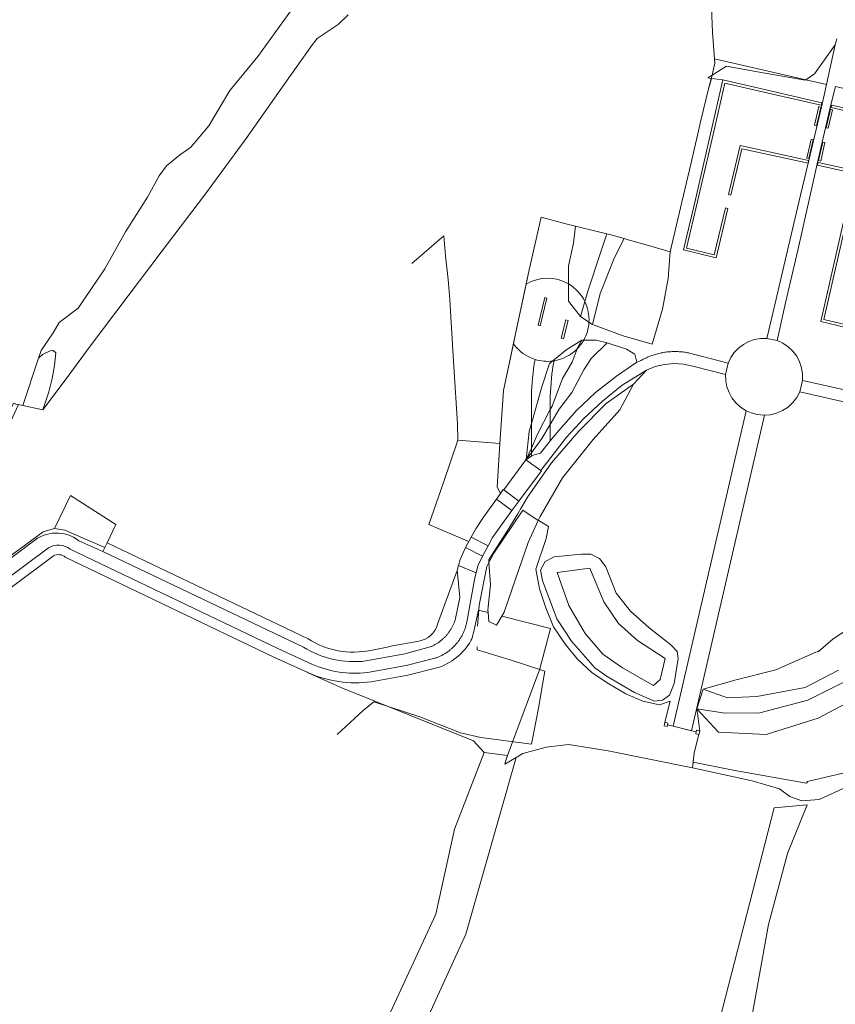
# Model space of a CAD drawing. Extents: x 184422 to 186971, y 345860 to 349088.
# Tile 41 of 59: x 185142 to 185314, y 348102 to 348310. Entities that reach past the tile are written whole.
import ezdxf

# ---------------------------------------------------------------- set-up
doc = ezdxf.new("R2010")
doc.units = 0
for name, color, linetype, lineweight in [('B-WE-GR-BEPLANTING_CULTUUR_HEESTERS-GV', 90, 'Continuous', 18), ('B-WE-GR-BOUWLAND-GV', 80, 'Continuous', 13), ('B-WE-GR-GRAS-GV', 60, 'Continuous', 13), ('B-WE-GR-HOUTWAL-GV', 40, 'Continuous', 13), ('B-WE-GR-STRUIK-GV', 90, 'Continuous', 13), ('B-WE-GW-TALUD_KRUIN-G', 90, 'Continuous', 18), ('B-WE-IE-MEUBILAIR_WEGMEUBILAIR-G', 7, 'Continuous', 18), ('B-WE-IE-TERREINAFSCHEIDING_KUNSTMATIG_HEKWERK-G', 20, 'IE-TERREINAFSCHEIDING-KUNSTMATIG', 18), ('B-WE-IE-TERREINAFSCHEIDING_KUNSTMATIG_HEKWERK_RASTER-G', 30, 'IE-TERREINAFSCHEIDING-KUNSTMATIG', 18), ('B-WE-IE-TERREINAFSCHEIDING_KUNSTMATIG_MUUR-GV', 90, 'Continuous', 18), ('B-WE-OG-TERREIN_CULTUURSCHEIDING-GV', 7, 'Continuous', 18), ('B-WE-OG-WATER-GV', 130, 'Continuous', 18), ('B-WE-OG-WATER_SLOOT-GV', 120, 'Continuous', 18), ('B-WE-OG-WEG-GV', 7, 'Continuous', 18), ('B-WE-VH-ONVERHARD-GV', 252, 'Continuous', 18), ('B-WE-VH-VERHARDING_ASFALT-GV', 252, 'Continuous', 18), ('B-WE-VH-VERHARDING_BETON-GV', 252, 'Continuous', 18), ('B-WE-VH-VERHARDING_HALFVERHARDING_GRIND-GV', 252, 'Continuous', 18), ('B-WE-VH-VERHARDING_OPEN-GV', 252, 'Continuous', 18), ('B-WE-VH-VERHARDING_TEGEL-GV', 252, 'Continuous', 18)]:
    doc.layers.add(name, color=color, linetype=linetype, lineweight=lineweight)
doc.linetypes.add('IE-TERREINAFSCHEIDING-KUNSTMATIG', pattern='A,4,[82,NLCS.SHX,S=0.75,R=90,X=0,Y=0],4,-2', length=10)

msp = doc.modelspace()

# ---------------------------------------------------------------- linework, layer by layer
at = {"layer": 'B-WE-GR-BEPLANTING_CULTUUR_HEESTERS-GV', "flags": 128}
for points in [[(185311.479, 348292.751), (185301.144, 348295.141), (185290.541, 348297.601), (185287.915, 348286.19), (185284.725, 348272.285), (185282.213, 348261.661), (185289.086, 348259.961), (185291.584, 348270.437), (185291.103, 348270.557), (185288.708, 348260.603), (185282.875, 348262.059), (185285.17, 348271.881), (185288.452, 348286.088), (185290.963, 348296.933), (185300.999, 348294.613), (185311.36, 348292.241)], [(185313.516, 348292.289), (185313.421, 348291.746), (185323.252, 348289.525), (185334.139, 348287.035), (185344.989, 348284.492), (185345.121, 348285.049), (185334.196, 348287.581), (185323.362, 348290.07)], [(185301.932, 348282.013), (185294.198, 348283.707), (185291.751, 348273.346), (185292.251, 348273.2), (185294.559, 348283.065), (185302.067, 348281.433), (185308.55, 348280.027), (185308.643, 348280.545)], [(185323.224, 348244.255), (185311.901, 348246.944), (185315.14, 348261.147), (185319.062, 348278.283), (185310.67, 348280.109), (185310.53, 348279.582), (185318.397, 348277.836), (185314.814, 348262.013), (185311.281, 348246.53), (185323.616, 348243.589), (185324.207, 348246.222), (185323.707, 348246.32)]]:
    msp.add_lwpolyline(points, close=True, dxfattribs=at)
at = {"layer": 'B-WE-GR-BOUWLAND-GV', "flags": 128}
for points in [[(185316.747, 348148.12), (185310.88, 348145.45), (185307.223, 348145.162), (185304.725, 348146.099), (185302.496, 348147.688), (185296.74, 348149.378), (185284.083, 348152.169), (185266.256, 348155.762), (185257.922, 348157.102), (185253.159, 348156.507), (185248.248, 348155.167), (185246.838, 348154.345), (185236.186, 348117.015), (185220.518, 348082.753)], [(185287.837, 348091.022), (185301.38, 348143.707), (185308.375, 348144.303), (185304.208, 348134.034), (185300.189, 348119.002), (185296.617, 348099.059)]]:
    msp.add_lwpolyline(points, dxfattribs=at)
at = {"layer": 'B-WE-GR-GRAS-GV', "flags": 128}
for points in [[(185230.198, 348182.523), (185234.322, 348193.903), (185234.606, 348194.944), (185234.946, 348196.19), (185236.114, 348198.766), (185237.276, 348200.955), (185238.295, 348202.713), (185239.882, 348205.168), (185242.655, 348208.977), (185243.523, 348210.177), (185243.467, 348210.279), (185242.801, 348211.494), (185243.382, 348220.744), (185244.11, 348231.944), (185246.253, 348241.83), (185246.711, 348243.944), (185248.959, 348254.448), (185249.599, 348257.441), (185252.111, 348268.582), (185257.306, 348267.201), (185259.384, 348266.675), (185260.751, 348266.329), (185266.018, 348265.026), (185267.153, 348264.745), (185269.643, 348264.043), (185270.506, 348263.799), (185275.314, 348262.465), (185279.357, 348261.288), (185281.565, 348270.565), (185283.79, 348279.822), (185285.92, 348289.311), (185287.44, 348295.403), (185288.118, 348297.928), (185287.357, 348298.031), (185288.272, 348298.598), (185288.822, 348301.137), (185288.755, 348302.083), (185288.362, 348307.652), (185288.089, 348314.688)], [(185288.089, 348314.688), (185288.362, 348307.652), (185288.755, 348302.083), (185308.114, 348297.651), (185309.908, 348298.86), (185314.297, 348305.001), (185314.655, 348306.262)], [(185211.315, 348311.331), (185209.172, 348309.332), (185206.238, 348307.379), (185204.746, 348306.383), (185203.756, 348305.08), (185197.506, 348296.38), (185189.716, 348285.245), (185180.884, 348273.235), (185171.733, 348261.174), (185162.365, 348248.811), (185156.523, 348241.008), (185151.882, 348234.708), (185146.705, 348227.882), (185142.51, 348228.752), (185141.577, 348228.945)], [(185261.116, 348242.602), (185263.77, 348242.593), (185266.085, 348242.011), (185270.125, 348240.675), (185271.912, 348239.638), (185272.306, 348237.913), (185273.245, 348238.29), (185273.467, 348238.413), (185273.691, 348238.532), (185273.916, 348238.647), (185274.144, 348238.758), (185274.374, 348238.865), (185274.606, 348238.968), (185274.839, 348239.067), (185275.074, 348239.162), (185275.311, 348239.253), (185275.549, 348239.34), (185275.788, 348239.422), (185276.03, 348239.5), (185276.272, 348239.575), (185276.516, 348239.644), (185276.76, 348239.71), (185277.006, 348239.771), (185277.253, 348239.828), (185277.501, 348239.881), (185277.75, 348239.929), (185278, 348239.973), (185278.25, 348240.013), (185278.501, 348240.048), (185278.753, 348240.079), (185279.005, 348240.105), (185279.257, 348240.128), (185279.51, 348240.145), (185279.763, 348240.158), (185280.017, 348240.167), (185280.27, 348240.172), (185280.524, 348240.172), (185280.777, 348240.167), (185281.03, 348240.158), (185281.284, 348240.145), (185281.536, 348240.127), (185281.789, 348240.105), (185282.041, 348240.079), (185282.293, 348240.048), (185282.544, 348240.012), (185282.794, 348239.973), (185283.044, 348239.929), (185283.292, 348239.88), (185283.54, 348239.828), (185283.787, 348239.771), (185284.033, 348239.709), (185284.278, 348239.644), (185284.522, 348239.574), (185284.637, 348239.539), (185291.643, 348237.737), (185292.216, 348238.895), (185292.961, 348239.951), (185293.861, 348240.879), (185294.893, 348241.657), (185296.033, 348242.265), (185297.254, 348242.69), (185298.525, 348242.921), (185299.817, 348242.953), (185301.768, 348250.935), (185304.448, 348262.466), (185306.974, 348273.251), (185308.666, 348280.295), (185311.537, 348292.483), (185311.479, 348292.751), (185311.36, 348292.241), (185300.999, 348294.613), (185290.963, 348296.933), (185288.452, 348286.088), (185285.17, 348271.881), (185282.875, 348262.059), (185288.708, 348260.603), (185291.103, 348270.557), (185291.584, 348270.437), (185289.086, 348259.961), (185282.213, 348261.661), (185284.725, 348272.285), (185287.915, 348286.19), (185290.541, 348297.601), (185288.118, 348297.928)], [(185288.118, 348297.928), (185287.44, 348295.403), (185285.92, 348289.311), (185283.79, 348279.822), (185281.565, 348270.565), (185279.357, 348261.288), (185278.989, 348255.621), (185277.784, 348249.137), (185275.572, 348241.716), (185269.432, 348243.462), (185262.994, 348245.893), (185262.218, 348246.405)], [(185323.252, 348289.525), (185313.421, 348291.746), (185313.516, 348292.289), (185313.331, 348292.062), (185310.516, 348279.838), (185308.929, 348272.891), (185306.456, 348261.922), (185303.757, 348250.459), (185302.011, 348242.501), (185303.239, 348241.941), (185304.357, 348241.186), (185305.336, 348240.257), (185306.148, 348239.179), (185306.771, 348237.982), (185307.188, 348236.699), (185307.388, 348235.364), (185307.365, 348234.015), (185326.757, 348229.775)], [(185257.89, 348254.468), (185257.908, 348258.287), (185258.934, 348263.06), (185259.384, 348266.675), (185257.306, 348267.201), (185252.111, 348268.582), (185249.599, 348257.441), (185248.959, 348254.448)], [(185266.018, 348265.026), (185260.751, 348266.329), (185259.384, 348266.675), (185258.934, 348263.06), (185257.908, 348258.287), (185257.89, 348254.468)], [(185261.34, 348250.744), (185261.987, 348252.914), (185264.627, 348261.023), (185266.018, 348265.026)], [(185269.643, 348264.043), (185267.153, 348264.745), (185266.018, 348265.026), (185264.627, 348261.023), (185261.987, 348252.914), (185261.34, 348250.744)], [(185262.218, 348246.405), (185262.994, 348245.893), (185264.614, 348252.414), (185267.591, 348260.089), (185269.643, 348264.043)], [(185248.959, 348254.448), (185246.711, 348243.944), (185246.253, 348241.83)], [(185257.89, 348254.468), (185257.873, 348250.789), (185260.404, 348247.603), (185261.34, 348250.744)], [(185262.218, 348246.405), (185260.404, 348247.603), (185257.873, 348250.789), (185257.89, 348254.468)], [(185261.34, 348250.744), (185260.404, 348247.603)], [(185260.404, 348247.603), (185262.218, 348246.405)], [(185246.253, 348241.83), (185244.11, 348231.944), (185243.382, 348220.744)], [(185259.753, 348240.77), (185258.68, 348237.949), (185256.62, 348234.443), (185254.399, 348228.632), (185254.033, 348227.917), (185254.033, 348224.771), (185255.935, 348227.974), (185258.579, 348231.488), (185261.142, 348236.322), (185262.677, 348238.71), (185266.085, 348242.011), (185263.77, 348242.593), (185261.116, 348242.602)], [(185254.033, 348227.917), (185254.399, 348228.632), (185256.62, 348234.443), (185258.68, 348237.949), (185259.753, 348240.77)], [(185259.753, 348240.77), (185259.866, 348241.067), (185260.715, 348242.603), (185257.347, 348240.497), (185254.533, 348238.166)], [(185254.533, 348238.166), (185257.347, 348240.497), (185260.715, 348242.603), (185261.116, 348242.602)], [(185261.116, 348242.602), (185260.715, 348242.603), (185259.866, 348241.067), (185259.753, 348240.77)], [(185254.533, 348238.166), (185253.873, 348237.619), (185252.283, 348232.697), (185250.033, 348224.946), (185250.033, 348219.748), (185251.287, 348222.553), (185254.033, 348227.917)], [(185250.033, 348230.728), (185250.033, 348224.946), (185252.283, 348232.697), (185253.873, 348237.619), (185254.533, 348238.166)], [(185243.382, 348220.744), (185242.801, 348211.494), (185243.467, 348210.279), (185243.523, 348210.177), (185244.098, 348210.971), (185244.209, 348210.935), (185248.899, 348217.242), (185248.974, 348217.343), (185248.96, 348217.349), (185249.536, 348223.235), (185250.033, 348224.946), (185250.033, 348230.728)], [(185254.033, 348230.675), (185254.033, 348227.917)], [(185254.033, 348227.917), (185254.033, 348230.675)], [(185326.308, 348227.238), (185306.806, 348231.686), (185306.164, 348230.468), (185305.327, 348229.375), (185304.319, 348228.438), (185303.167, 348227.683), (185301.905, 348227.133), (185300.569, 348226.802), (185299.332, 348226.711), (185283.919, 348160.013), (185284.898, 348159.774), (185284.986, 348160.128), (185285.634, 348159.971), (185285.041, 348164.595), (185286.345, 348168.765), (185293.373, 348170.742), (185301.714, 348172.866), (185310.196, 348176.593), (185310.734, 348176.786), (185313.85, 348179.422), (185324.988, 348186.718)], [(185149.207, 348202.748), (185152.541, 348209.733), (185162.165, 348203.638), (185160.291, 348199.709), (185202.801, 348179.436)], [(185118.234, 348181.107), (185146.755, 348202.059), (185149.207, 348202.748)], [(185148.96, 348197.004), (185130.672, 348183.371), (185128.223, 348181.55), (185119.358, 348174.876), (185114.641, 348171.411), (185111.798, 348174.992)], [(185216.314, 348091.964), (185229.808, 348121.2), (185233.803, 348139.159), (185240.038, 348155.365), (185237.815, 348157.839), (185210.065, 348168.994), (185208.165, 348169.872), (185202.809, 348172.274), (185202.645, 348172.347), (185195.577, 348175.546), (185151.468, 348196.698)], [(185240.038, 348155.365), (185244.989, 348154.779), (185251.798, 348173.053), (185254.084, 348181.584), (185243.756, 348184.241), (185242.653, 348182.347), (185241.049, 348183.129), (185240.895, 348184.977), (185238.875, 348185.497), (185237.784, 348180.693)], [(185216.02, 348176.992), (185219.506, 348177.663), (185220.69, 348177.95), (185226.22, 348178.97)], [(185202.809, 348172.274), (185208.165, 348169.872), (185210.065, 348168.994), (185237.815, 348157.839), (185240.038, 348155.365)], [(185230.05, 348173.287), (185223.901, 348171.763), (185216.133, 348170.335)], [(185315.931, 348151.012), (185308.435, 348149.283), (185308.226, 348148.916), (185293.045, 348151.595), (185284.225, 348153.359), (185284.083, 348152.169), (185296.74, 348149.378), (185302.496, 348147.688), (185304.725, 348146.099), (185307.223, 348145.162), (185310.88, 348145.45), (185316.747, 348148.12)]]:
    msp.add_lwpolyline(points, dxfattribs=at)
for points in [[(185314.297, 348305.001), (185309.908, 348298.86), (185308.114, 348297.651), (185312.457, 348296.657)], [(185308.114, 348297.651), (185288.755, 348302.083), (185288.822, 348301.137), (185288.272, 348298.598), (185291.301, 348300.476), (185297.891, 348299.332), (185307.929, 348297.527)], [(185288.272, 348298.598), (185288.161, 348298.087), (185288.118, 348297.928), (185290.541, 348297.601), (185301.144, 348295.141), (185311.479, 348292.751), (185311.537, 348292.483), (185312.457, 348296.657), (185308.114, 348297.651), (185307.929, 348297.527), (185297.891, 348299.332), (185291.301, 348300.476)], [(185288.272, 348298.598), (185287.357, 348298.031), (185288.118, 348297.928), (185288.161, 348298.087)], [(185346.193, 348288.321), (185334.216, 348291.059), (185319.037, 348294.647), (185318.338, 348295.311), (185314.341, 348296.226), (185313.331, 348292.062), (185313.516, 348292.289), (185323.362, 348290.07), (185334.196, 348287.581), (185345.121, 348285.049)], [(185310.835, 348291.982), (185311.282, 348291.873), (185310.953, 348290.479), (185310.357, 348287.959), (185309.92, 348288.058)], [(185312.837, 348287.392), (185312.406, 348287.49), (185313.334, 348291.408), (185313.755, 348291.306)], [(185309.218, 348285.013), (185309.659, 348284.913), (185308.745, 348280.99), (185308.302, 348281.093)], [(185301.932, 348282.013), (185308.643, 348280.545), (185308.55, 348280.027), (185302.067, 348281.433), (185294.559, 348283.065), (185292.251, 348273.2), (185291.751, 348273.346), (185294.198, 348283.707)], [(185311.228, 348280.439), (185310.786, 348280.53), (185311.697, 348284.429), (185312.13, 348284.36)], [(185323.224, 348244.255), (185323.707, 348246.32), (185324.207, 348246.222), (185323.616, 348243.589), (185311.281, 348246.53), (185314.814, 348262.013), (185318.397, 348277.836), (185310.53, 348279.582), (185310.67, 348280.109), (185319.062, 348278.283), (185315.14, 348261.147), (185311.901, 348246.944)], [(185262.994, 348245.893), (185269.432, 348243.462), (185275.572, 348241.716), (185277.784, 348249.137), (185278.989, 348255.621), (185279.357, 348261.288), (185275.314, 348262.465), (185270.506, 348263.799), (185269.643, 348264.043), (185267.591, 348260.089), (185264.614, 348252.414)], [(185252.872, 348251.592), (185253.301, 348251.476), (185251.927, 348245.628), (185251.487, 348245.721)], [(185256.333, 348243.001), (185257.333, 348246.881), (185257.787, 348246.756), (185256.801, 348242.888)], [(185272.306, 348237.913), (185271.912, 348239.638), (185270.125, 348240.675), (185266.085, 348242.011), (185262.677, 348238.71), (185261.142, 348236.322), (185258.579, 348231.488), (185255.935, 348227.974), (185254.033, 348224.771), (185254.033, 348221.26), (185255.828, 348223.491), (185259.545, 348227.684), (185263.631, 348231.518), (185268.052, 348234.96)], [(185291.124, 348235.295), (185284.19, 348237.046), (185282.226, 348237.493), (185280.217, 348237.635), (185278.21, 348237.467), (185276.252, 348236.995), (185274.389, 348236.229), (185271.644, 348233.294), (185268.735, 348227.834), (185263.092, 348221.574), (185256.618, 348213.451), (185251.87, 348205.264), (185251.506, 348204.476), (185251.597, 348204.416), (185253.629, 348203.158), (185253.139, 348200.677), (185250.975, 348194.148), (185251.727, 348190.013), (185253.096, 348185.962), (185254.724, 348181.945), (185257.234, 348178.24), (185259.773, 348175.147), (185262.867, 348172.272), (185266.384, 348169.886), (185270.011, 348167.811), (185273.591, 348166.263), (185277.105, 348165.444), (185279.373, 348166.26), (185278.274, 348161.78), (185278.925, 348161.623), (185278.833, 348161.255), (185280.033, 348160.962), (185295.447, 348227.666), (185295.311, 348227.728), (185294.227, 348228.447), (185293.271, 348229.33), (185292.468, 348230.353), (185291.839, 348231.492), (185291.398, 348232.716), (185291.158, 348233.994)], [(185242.101, 348197.536), (185248.211, 348206.626), (185248.215, 348206.631), (185251.506, 348204.476), (185251.87, 348205.264), (185256.618, 348213.451), (185263.092, 348221.574), (185268.735, 348227.834), (185271.644, 348233.294), (185265.851, 348229.183), (185260.047, 348223.305), (185254.262, 348216.623), (185249.205, 348209.41), (185247.793, 348206.958), (185247.142, 348205.829), (185244.916, 348202.162), (185241.968, 348197.604), (185241.011, 348196.123), (185241.052, 348195.569)], [(185254.033, 348224.771), (185254.033, 348227.917), (185251.287, 348222.553), (185250.033, 348219.748), (185250.033, 348218.79), (185252.243, 348221.758)], [(185283.919, 348160.013), (185299.332, 348226.711), (185299.196, 348226.701), (185297.825, 348226.831), (185296.496, 348227.19), (185295.447, 348227.666), (185280.033, 348160.962), (185280.609, 348160.821)], [(185248.96, 348217.349), (185250.033, 348219.748), (185250.033, 348224.946), (185249.536, 348223.235)], [(185250.033, 348218.79), (185250.033, 348218.034), (185250.65, 348218.34), (185251.961, 348218.685), (185254.033, 348221.26), (185254.033, 348224.771), (185252.243, 348221.758)], [(185248.96, 348217.349), (185250.033, 348218.79), (185250.033, 348219.748)], [(185248.96, 348217.349), (185248.974, 348217.343), (185249.711, 348217.875), (185250.033, 348218.034), (185250.033, 348218.79)], [(185240.895, 348184.977), (185241.049, 348183.129), (185242.653, 348182.347), (185243.756, 348184.241), (185244.258, 348185.102), (185246.707, 348192.015), (185249.35, 348199.804), (185251.506, 348204.476), (185248.215, 348206.631), (185248.211, 348206.626), (185242.101, 348197.536), (185241.052, 348195.569), (185241.4, 348190.897), (185240.852, 348185.5)], [(185244.989, 348154.779), (185244.663, 348153.686), (185244.443, 348152.948), (185246.838, 348154.345), (185248.248, 348155.167), (185253.159, 348156.507), (185257.922, 348157.102), (185266.256, 348155.762), (185284.083, 348152.169), (185284.225, 348153.359), (185284.461, 348155.333), (185285.429, 348159.214), (185284.796, 348159.362), (185284.898, 348159.774), (185283.919, 348160.013), (185280.609, 348160.821), (185280.033, 348160.962), (185278.833, 348161.255), (185278.737, 348160.871), (185278.091, 348161.018), (185278.274, 348161.78), (185279.373, 348166.26), (185277.105, 348165.444), (185273.591, 348166.263), (185270.011, 348167.811), (185266.384, 348169.886), (185262.867, 348172.272), (185259.773, 348175.147), (185257.234, 348178.24), (185254.724, 348181.945), (185253.096, 348185.962), (185251.727, 348190.013), (185250.975, 348194.148), (185253.139, 348200.677), (185253.629, 348203.158), (185251.597, 348204.416), (185251.506, 348204.476), (185249.35, 348199.804), (185246.707, 348192.015), (185244.258, 348185.102), (185243.756, 348184.241), (185254.084, 348181.584), (185251.798, 348173.053)], [(185279.234, 348167.545), (185277.782, 348166.495), (185276.108, 348166.277), (185271.821, 348168.083), (185266.057, 348171.457), (185263.431, 348173.291), (185258.529, 348178.959), (185255.414, 348183.671), (185252.419, 348191.734), (185251.976, 348193.936), (185252.95, 348195.774), (185254.884, 348196.762), (185260.613, 348197.329), (185262.622, 348197.338), (185264.472, 348196.421), (185265.763, 348194.625), (185267.99, 348189.063), (185271.002, 348185.272), (185274.939, 348181.781), (185279.56, 348178.126), (185280.858, 348176.737), (185281.1, 348175.244), (185280.212, 348169.969)]]:
    msp.add_lwpolyline(points, close=True, dxfattribs=at)
at = {"layer": 'B-WE-GR-GRAS-GV'}
for points in [[(185257.89, 348254.468, 0.2729816), (185248.959, 348254.448)], [(185248.959, 348254.448, -0.2729816), (185257.89, 348254.468)], [(185257.89, 348254.468, -0.1477532), (185261.34, 348250.744)], [(185261.34, 348250.744, 0.1477532), (185257.89, 348254.468)], [(185261.34, 348250.744, -0.1281622), (185262.218, 348246.405)], [(185262.218, 348246.405, 0.1281622), (185261.34, 348250.744)], [(185261.116, 348242.602, 0.114067), (185262.218, 348246.405)], [(185262.218, 348246.405, -0.114067), (185261.116, 348242.602)], [(185246.253, 348241.83, 0.1650316), (185250.817, 348238.499)], [(185250.817, 348238.499, -0.1650316), (185246.253, 348241.83)], [(185259.753, 348240.77, -0.1621294), (185254.829, 348238.208)], [(185254.829, 348238.208, 0.1621294), (185259.753, 348240.77)], [(185261.116, 348242.602, -0.0653392), (185259.753, 348240.77)], [(185259.753, 348240.77, 0.0653392), (185261.116, 348242.602)], [(185250.817, 348238.499, 0.0373149), (185250.033, 348230.728)], [(185250.033, 348230.728, -0.0373149), (185250.817, 348238.499)], [(185250.817, 348238.499, 0.1073794), (185254.533, 348238.166)], [(185254.533, 348238.166, -0.1073794), (185250.817, 348238.499)], [(185254.829, 348238.208, 0.0390274), (185254.033, 348230.675)], [(185254.033, 348230.675, -0.0390274), (185254.829, 348238.208)], [(185254.533, 348238.166, 0.0066234), (185254.829, 348238.208)], [(185254.829, 348238.208, -0.0066234), (185254.533, 348238.166)], [(185151.468, 348196.698, 0.2934706), (185148.96, 348197.004)], [(185226.22, 348178.97, 0.29675), (185230.198, 348182.523)], [(185237.784, 348180.693, -0.0637894), (185237.242, 348179.049)], [(185202.801, 348179.436, 0.197396), (185216.02, 348176.992)], [(185237.242, 348179.049, -0.1951255), (185230.05, 348173.287)], [(185216.133, 348170.335, -0.1375633), (185202.809, 348172.274)]]:
    msp.add_lwpolyline(points, format="xyb", dxfattribs=at)
at = {"layer": 'B-WE-GR-HOUTWAL-GV', "flags": 128}
for points in [[(185324.988, 348186.718), (185313.85, 348179.422), (185310.734, 348176.786), (185310.196, 348176.593), (185301.714, 348172.866), (185293.373, 348170.742), (185286.345, 348168.765), (185291.524, 348166.924), (185297.693, 348167.262), (185307.912, 348169.121), (185315.005, 348172.827)], [(185316.676, 348170.562), (185308.486, 348166.436), (185298.388, 348163.781), (185290.999, 348163.736), (185285.041, 348164.595), (185289.599, 348159.712), (185299.725, 348159.207), (185310.701, 348162.642), (185323.471, 348169.432)], [(185323.471, 348169.432), (185310.701, 348162.642), (185299.725, 348159.207), (185289.599, 348159.712), (185285.041, 348164.595), (185285.634, 348159.971), (185285.429, 348159.214), (185284.461, 348155.333), (185284.225, 348153.359), (185293.045, 348151.595), (185308.226, 348148.916), (185308.435, 348149.283), (185315.931, 348151.012)]]:
    msp.add_lwpolyline(points, dxfattribs=at)
at = {"layer": 'B-WE-GR-STRUIK-GV', "flags": 128}
msp.add_lwpolyline([(185220.518, 348082.753), (185236.186, 348117.015), (185246.838, 348154.345), (185244.443, 348152.948), (185244.663, 348153.686), (185244.989, 348154.779), (185240.038, 348155.365), (185233.803, 348139.159), (185229.808, 348121.2), (185216.314, 348091.964)], dxfattribs=at)
at = {"layer": 'B-WE-GW-TALUD_KRUIN-G', "flags": 128}
for points in [[(185314.297, 348305.001), (185309.908, 348298.86), (185308.114, 348297.651)], [(185308.114, 348297.651), (185307.929, 348297.527), (185297.891, 348299.332), (185291.301, 348300.476), (185288.272, 348298.598)], [(185288.272, 348298.598), (185287.357, 348298.031)], [(185261.34, 348250.744), (185261.987, 348252.914), (185264.627, 348261.023), (185266.018, 348265.026)], [(185269.643, 348264.043), (185267.591, 348260.089), (185264.614, 348252.414), (185262.994, 348245.893)], [(185260.404, 348247.603), (185261.34, 348250.744)], [(185266.085, 348242.011), (185262.677, 348238.71), (185261.142, 348236.322), (185258.579, 348231.488), (185255.935, 348227.974), (185254.033, 348224.771)], [(185254.033, 348227.917), (185254.399, 348228.632), (185256.62, 348234.443), (185258.68, 348237.949), (185259.753, 348240.77)], [(185259.753, 348240.77), (185259.866, 348241.067), (185260.715, 348242.603)], [(185271.644, 348233.294), (185265.851, 348229.183), (185260.047, 348223.305), (185254.262, 348216.623), (185249.205, 348209.41), (185247.793, 348206.958), (185247.142, 348205.829), (185244.916, 348202.162), (185241.968, 348197.604), (185241.011, 348196.123), (185241.052, 348195.569)], [(185250.033, 348219.748), (185251.287, 348222.553), (185254.033, 348227.917)], [(185254.033, 348224.771), (185252.243, 348221.758), (185250.033, 348218.79)], [(185248.96, 348217.349), (185250.033, 348219.748)], [(185250.033, 348218.79), (185248.96, 348217.349)], [(185241.052, 348195.569), (185241.4, 348190.897), (185240.852, 348185.5), (185240.895, 348184.977), (185241.049, 348183.129)], [(185285.041, 348164.595), (185289.599, 348159.712), (185299.725, 348159.207), (185310.701, 348162.642), (185323.471, 348169.432), (185339.2, 348181.894), (185345.048, 348186.252), (185349.054, 348187.329), (185353.547, 348186.7), (185377.779, 348182.082), (185388.865, 348179.27), (185413.472, 348174.546), (185440.43, 348168.474), (185465.488, 348162.833), (185483.862, 348158.153), (185490.713, 348157.174), (185496.235, 348158.501), (185498.732, 348166.866), (185500.392, 348170.876)], [(185483.862, 348158.153), (185465.488, 348162.833), (185440.43, 348168.474), (185413.472, 348174.546), (185388.865, 348179.27), (185377.779, 348182.082), (185353.547, 348186.7), (185349.054, 348187.329), (185345.048, 348186.252), (185339.2, 348181.894), (185323.471, 348169.432), (185310.701, 348162.642), (185299.725, 348159.207), (185289.599, 348159.712), (185285.041, 348164.595)]]:
    msp.add_lwpolyline(points, dxfattribs=at)
for points in [[(185279.234, 348167.545), (185277.782, 348166.495), (185276.108, 348166.277), (185271.821, 348168.083), (185266.057, 348171.457), (185263.431, 348173.291), (185258.529, 348178.959), (185255.414, 348183.671), (185252.419, 348191.734), (185251.976, 348193.936), (185252.95, 348195.774), (185254.884, 348196.762), (185260.613, 348197.329), (185262.622, 348197.338), (185264.472, 348196.421), (185265.763, 348194.625), (185267.99, 348189.063), (185271.002, 348185.272), (185274.939, 348181.781), (185279.56, 348178.126), (185280.858, 348176.737), (185281.1, 348175.244), (185280.212, 348169.969)], [(185279.234, 348167.545), (185280.212, 348169.969), (185281.1, 348175.244), (185280.858, 348176.737), (185279.56, 348178.126), (185274.939, 348181.781), (185271.002, 348185.272), (185267.99, 348189.063), (185265.763, 348194.625), (185264.472, 348196.421), (185262.622, 348197.338), (185260.613, 348197.329), (185254.884, 348196.762), (185252.95, 348195.774), (185251.976, 348193.936), (185252.419, 348191.734), (185255.414, 348183.671), (185258.529, 348178.959), (185263.431, 348173.291), (185266.057, 348171.457), (185271.821, 348168.083), (185276.108, 348166.277), (185277.782, 348166.495)]]:
    msp.add_lwpolyline(points, close=True, dxfattribs=at)
at = {"layer": 'B-WE-IE-MEUBILAIR_WEGMEUBILAIR-G', "flags": 128}
for points in [[(185242.655, 348208.977), (185244.098, 348210.971), (185244.209, 348210.935)], [(185244.209, 348210.935), (185247.388, 348208.562)], [(185242.655, 348208.977), (185245.912, 348206.55)], [(185247.388, 348208.562), (185245.912, 348206.55)], [(185236.114, 348198.766), (185237.276, 348200.955)], [(185237.276, 348200.955), (185240.89, 348199.09)], [(185236.114, 348198.766), (185239.725, 348196.905)], [(185240.89, 348199.09), (185239.725, 348196.905)]]:
    msp.add_lwpolyline(points, dxfattribs=at)
at = {"layer": 'B-WE-IE-TERREINAFSCHEIDING_KUNSTMATIG_HEKWERK-G', "flags": 128}
for points in [[(185280.609, 348160.821), (185278.833, 348161.255)], [(185284.815, 348159.794), (185280.609, 348160.821)]]:
    msp.add_lwpolyline(points, dxfattribs=at)
at = {"layer": 'B-WE-IE-TERREINAFSCHEIDING_KUNSTMATIG_HEKWERK_RASTER-G', "flags": 128}
for points in [[(185288.272, 348298.598), (185288.822, 348301.137), (185288.362, 348307.652), (185288.089, 348314.688), (185292.434, 348324.362), (185296.39, 348332.694), (185301.798, 348344.19), (185306.388, 348353.875), (185309.774, 348360.941), (185311.985, 348368.19), (185313.754, 348374.133), (185315.337, 348380.054)], [(185279.357, 348261.288), (185281.565, 348270.565), (185283.79, 348279.822), (185285.92, 348289.311), (185287.44, 348295.403), (185288.161, 348298.087), (185288.272, 348298.598)], [(185243.382, 348220.744), (185244.11, 348231.944), (185246.711, 348243.944), (185249.599, 348257.441), (185252.111, 348268.582), (185257.306, 348267.201), (185259.384, 348266.675)], [(185259.384, 348266.675), (185260.751, 348266.329), (185266.018, 348265.026)], [(185234.462, 348221.437), (185234.434, 348224.916), (185233.617, 348237.029), (185233.006, 348247.523), (185232.756, 348251.201), (185232.449, 348255.377), (185231.899, 348260.406), (185231.547, 348264.664), (185224.768, 348258.757)], [(185236.624, 348200.078), (185228.341, 348203.618), (185231.45, 348212.458), (185234.462, 348221.437)], [(185234.462, 348221.437), (185243.382, 348220.744)], [(185243.467, 348210.279), (185242.801, 348211.494), (185243.382, 348220.744)], [(185243.467, 348210.279), (185243.523, 348210.177)], [(185248.211, 348206.626), (185242.101, 348197.536)], [(185251.506, 348204.476), (185248.215, 348206.631), (185248.211, 348206.626)], [(185278.274, 348161.78), (185279.373, 348166.26), (185277.105, 348165.444), (185273.591, 348166.263), (185270.011, 348167.811), (185266.384, 348169.886), (185262.867, 348172.272), (185259.773, 348175.147), (185257.234, 348178.24), (185254.724, 348181.945), (185253.096, 348185.962), (185251.727, 348190.013), (185250.975, 348194.148), (185253.139, 348200.677), (185253.629, 348203.158), (185251.597, 348204.416), (185251.506, 348204.476)], [(185242.101, 348197.536), (185241.052, 348195.569)], [(185241.052, 348195.569), (185240.589, 348194.701), (185238.966, 348186.534), (185238.62, 348182.087)], [(185238.6, 348177.74), (185238.549, 348177.077), (185245.553, 348174.974), (185252.915, 348172.563), (185251.536, 348164.779), (185250.089, 348157.149), (185239.328, 348158.58), (185235.046, 348159.529), (185226.458, 348162.919), (185216.724, 348166.131), (185214.454, 348164.266), (185208.943, 348159.228)], [(185501.712, 348151.395), (185501.047, 348153.333), (185486.702, 348154.949), (185477.951, 348156.051), (185467.326, 348158.215), (185451.998, 348161.769), (185436.111, 348165.385), (185421.523, 348168.45), (185409.242, 348170.369), (185399.248, 348170.745), (185387.874, 348170.308), (185376.692, 348169.313), (185366.355, 348167.299), (185355.518, 348164.858), (185345.982, 348161.741), (185338.982, 348158.915), (185329.121, 348154.575), (185319.885, 348149.852), (185316.747, 348148.12), (185310.88, 348145.45), (185307.223, 348145.162), (185304.725, 348146.099), (185302.496, 348147.688), (185296.74, 348149.378), (185284.083, 348152.169), (185284.461, 348155.333), (185285.429, 348159.214)]]:
    msp.add_lwpolyline(points, dxfattribs=at)
at = {"layer": 'B-WE-IE-TERREINAFSCHEIDING_KUNSTMATIG_MUUR-GV', "flags": 128}
for points in [[(185310.835, 348291.982), (185309.92, 348288.058), (185310.357, 348287.959), (185310.953, 348290.479), (185311.282, 348291.873)], [(185312.837, 348287.392), (185313.755, 348291.306), (185313.334, 348291.408), (185312.406, 348287.49)], [(185309.218, 348285.013), (185308.302, 348281.093), (185308.745, 348280.99), (185309.659, 348284.913)], [(185311.228, 348280.439), (185312.13, 348284.36), (185311.697, 348284.429), (185310.786, 348280.53)], [(185252.872, 348251.592), (185251.487, 348245.721), (185251.927, 348245.628), (185253.301, 348251.476)], [(185256.333, 348243.001), (185256.801, 348242.888), (185257.787, 348246.756), (185257.333, 348246.881)], [(185278.274, 348161.78), (185278.091, 348161.018), (185278.737, 348160.871), (185278.833, 348161.255), (185278.925, 348161.623)], [(185285.429, 348159.214), (185285.634, 348159.971), (185284.986, 348160.128), (185284.898, 348159.774), (185284.796, 348159.362)]]:
    msp.add_lwpolyline(points, close=True, dxfattribs=at)
at = {"layer": 'B-WE-OG-TERREIN_CULTUURSCHEIDING-GV', "flags": 128}
for points in [[(185159.823, 348198.728), (185160.291, 348199.709), (185162.165, 348203.638), (185152.541, 348209.733), (185149.207, 348202.748), (185151.387, 348202.44)], [(185279.234, 348167.545), (185280.212, 348169.969), (185281.1, 348175.244), (185280.858, 348176.737), (185279.56, 348178.126), (185274.939, 348181.781), (185271.002, 348185.272), (185267.99, 348189.063), (185265.763, 348194.625), (185264.472, 348196.421), (185262.622, 348197.338), (185260.613, 348197.329), (185254.884, 348196.762), (185252.95, 348195.774), (185251.976, 348193.936), (185252.419, 348191.734), (185255.414, 348183.671), (185258.529, 348178.959), (185263.431, 348173.291), (185266.057, 348171.457), (185271.821, 348168.083), (185276.108, 348166.277), (185277.782, 348166.495)], [(185269.339, 348173.322), (185275.876, 348169.584), (185277.249, 348170.852), (185278.323, 348175.291), (185272.484, 348179.078), (185268.459, 348182.689), (185265.377, 348187.26), (185262.428, 348194.389), (185255.524, 348193.457), (185257.949, 348186.473), (185261.396, 348180.582), (185265.183, 348176.192)], [(185269.339, 348173.322), (185265.183, 348176.192), (185261.396, 348180.582), (185257.949, 348186.473), (185255.524, 348193.457), (185262.428, 348194.389), (185265.377, 348187.26), (185268.459, 348182.689), (185272.484, 348179.078), (185278.323, 348175.291), (185277.249, 348170.852), (185275.876, 348169.584)]]:
    msp.add_lwpolyline(points, close=True, dxfattribs=at)
msp.add_lwpolyline([(185315.005, 348172.827), (185307.912, 348169.121), (185297.693, 348167.262), (185291.524, 348166.924), (185286.345, 348168.765), (185285.041, 348164.595), (185290.999, 348163.736), (185298.388, 348163.781), (185308.486, 348166.436), (185316.676, 348170.562)], dxfattribs=at)
at = {"layer": 'B-WE-OG-WATER-GV', "flags": 128}
msp.add_lwpolyline([(185141.577, 348228.945), (185142.51, 348228.752), (185145.784, 348238.765), (185146.326, 348240.422), (185148.897, 348244.132), (185150.13, 348246.289), (185154.208, 348249.347), (185159.79, 348257.662), (185164.194, 348265.502), (185168.825, 348272.782), (185171.34, 348277.348), (185172.841, 348279.413), (185175.644, 348281.694), (185178.013, 348283.387), (185181.854, 348287.909), (185186.281, 348295.387), (185192.198, 348302.542), (185201.381, 348315.295)], dxfattribs=at)
at = {"layer": 'B-WE-OG-WATER_SLOOT-GV', "flags": 128}
msp.add_lwpolyline([(185201.381, 348315.295), (185192.198, 348302.542), (185186.281, 348295.387), (185181.854, 348287.909), (185178.013, 348283.387), (185175.644, 348281.694), (185172.841, 348279.413), (185171.34, 348277.348), (185168.825, 348272.782), (185164.194, 348265.502), (185159.79, 348257.662), (185154.208, 348249.347), (185150.13, 348246.289), (185148.897, 348244.132), (185146.326, 348240.422), (185145.784, 348238.765), (185146.635, 348239.524), (185148.253, 348240.296), (185148.902, 348240.364), (185149.471, 348239.91), (185149.148, 348237.22), (185148.651, 348234.447), (185147.968, 348231.672), (185146.705, 348227.882), (185151.882, 348234.708), (185156.523, 348241.008), (185162.365, 348248.811), (185171.733, 348261.174), (185180.884, 348273.235), (185189.716, 348285.245), (185197.506, 348296.38), (185203.756, 348305.08), (185204.746, 348306.383), (185206.238, 348307.379), (185209.172, 348309.332), (185211.315, 348311.331)], dxfattribs=at)
at = {"layer": 'B-WE-OG-WEG-GV', "flags": 128}
for points in [[(185237.784, 348180.693), (185238.875, 348185.497), (185240.895, 348184.977), (185240.852, 348185.5), (185241.4, 348190.897), (185241.052, 348195.569), (185241.011, 348196.123), (185241.968, 348197.604), (185244.916, 348202.162), (185247.142, 348205.829), (185247.793, 348206.958), (185249.205, 348209.41), (185254.262, 348216.623), (185260.047, 348223.305), (185265.851, 348229.183), (185271.644, 348233.294), (185274.389, 348236.229), (185269.27, 348233.041), (185265.063, 348229.683), (185261.116, 348226.023), (185257.449, 348222.083), (185252.065, 348215.053), (185252.178, 348214.975), (185247.388, 348208.562), (185245.912, 348206.55), (185243.195, 348202.826), (185241.82, 348200.849), (185240.89, 348199.09), (185239.725, 348196.905), (185238.72, 348194.882), (185238.326, 348193.367), (185238.047, 348192.296), (185237.221, 348187.707), (185236.366, 348182.949), (185236.331, 348182.778), (185236.293, 348182.607), (185236.252, 348182.437), (185236.208, 348182.267), (185236.162, 348182.099), (185236.112, 348181.931), (185236.059, 348181.764), (185236.004, 348181.598), (185235.945, 348181.433), (185235.884, 348181.269), (185235.82, 348181.106), (185235.753, 348180.945), (185235.683, 348180.784), (185235.61, 348180.625), (185235.535, 348180.467), (185235.457, 348180.311), (185235.376, 348180.156), (185235.293, 348180.002), (185235.206, 348179.85), (185235.117, 348179.699), (185235.026, 348179.55), (185234.932, 348179.402), (185234.835, 348179.256), (185234.736, 348179.112), (185234.635, 348178.97), (185234.53, 348178.829), (185234.424, 348178.69), (185234.315, 348178.553), (185234.204, 348178.418), (185234.09, 348178.285), (185233.974, 348178.154), (185233.856, 348178.025), (185233.735, 348177.898), (185233.613, 348177.774), (185233.488, 348177.651), (185233.361, 348177.531), (185233.232, 348177.412), (185233.101, 348177.296), (185232.968, 348177.183), (185232.833, 348177.072), (185232.696, 348176.963), (185232.557, 348176.856), (185232.416, 348176.752), (185232.274, 348176.651), (185232.129, 348176.552), (185231.983, 348176.455), (185231.836, 348176.361), (185231.687, 348176.27), (185231.536, 348176.181), (185231.384, 348176.095), (185231.23, 348176.011), (185231.075, 348175.931), (185230.918, 348175.853), (185230.76, 348175.777), (185230.601, 348175.705), (185230.44, 348175.635), (185230.279, 348175.568), (185230.116, 348175.504), (185229.952, 348175.443), (185229.787, 348175.384), (185229.649, 348175.338), (185223.526, 348173.814), (185215.344, 348172.292)], [(185154.358, 348200.185), (185159.431, 348197.904), (185159.823, 348198.728), (185151.387, 348202.44), (185149.207, 348202.748), (185146.755, 348202.059), (185118.234, 348181.107), (185117.276, 348182.207), (185137.677, 348220.71), (185138.253, 348221.798), (185141.577, 348228.945), (185140.997, 348229.065), (185140.501, 348229.285), (185130.316, 348208.133), (185130.008, 348208.263), (185128.527, 348204.946), (185127.174, 348201.724), (185126.749, 348202.024)], [(185126.749, 348202.024), (185121.869, 348192.23), (185120.596, 348189.591), (185115.685, 348179.408), (185116.072, 348179.243), (185116.267, 348178.937), (185125.266, 348185.497), (185127.728, 348187.412), (185144.463, 348199.895)], [(185202.801, 348179.436), (185160.291, 348199.709), (185159.823, 348198.728), (185159.431, 348197.904)], [(185147.896, 348198.705), (185129.478, 348184.976), (185127.025, 348183.152), (185118.165, 348176.481), (185115.01, 348174.164), (185113.406, 348176.184)], [(185203.613, 348174.105), (185196.422, 348177.359), (185152.521, 348198.412)], [(185159.431, 348197.904), (185201.828, 348177.685)], [(185111.798, 348174.992), (185114.641, 348171.411), (185119.358, 348174.876), (185128.223, 348181.55), (185130.672, 348183.371), (185148.96, 348197.004)], [(185151.468, 348196.698), (185195.577, 348175.546), (185202.645, 348172.347), (185202.809, 348172.274)], [(185215.044, 348174.759), (185223.26, 348176.279), (185228.618, 348177.717), (185228.758, 348177.775), (185228.906, 348177.84), (185229.052, 348177.906), (185229.197, 348177.976), (185229.341, 348178.048), (185229.483, 348178.122), (185229.624, 348178.199), (185229.764, 348178.278), (185229.903, 348178.36), (185230.04, 348178.444), (185230.175, 348178.53), (185230.309, 348178.619), (185230.441, 348178.711), (185230.572, 348178.804), (185230.701, 348178.9), (185230.829, 348178.998), (185230.954, 348179.098), (185231.078, 348179.2), (185231.2, 348179.305), (185231.321, 348179.411), (185231.439, 348179.52), (185231.556, 348179.631), (185231.67, 348179.744), (185231.783, 348179.858), (185231.893, 348179.975), (185232.002, 348180.094), (185232.108, 348180.214), (185232.212, 348180.337), (185232.315, 348180.461), (185232.414, 348180.587), (185232.512, 348180.714), (185232.608, 348180.844), (185232.701, 348180.975), (185232.792, 348181.107), (185232.88, 348181.241), (185232.967, 348181.377), (185233.05, 348181.514), (185233.132, 348181.653), (185233.211, 348181.793), (185233.288, 348181.934), (185233.362, 348182.077), (185233.433, 348182.221), (185233.502, 348182.366), (185233.569, 348182.512), (185233.633, 348182.66), (185233.694, 348182.808), (185233.753, 348182.958), (185233.809, 348183.108), (185233.862, 348183.26), (185233.913, 348183.412), (185233.962, 348183.566), (185234.007, 348183.72), (185234.882, 348188.139), (185234.4, 348193.262), (185234.322, 348193.903), (185230.198, 348182.523)], [(185226.22, 348178.97), (185220.69, 348177.95), (185219.506, 348177.663), (185216.02, 348176.992)], [(185216.133, 348170.335), (185223.901, 348171.763), (185230.05, 348173.287)]]:
    msp.add_lwpolyline(points, dxfattribs=at)
at = {"layer": 'B-WE-OG-WEG-GV'}
for points in [[(185144.463, 348199.895, -0.3564119), (185154.358, 348200.185)], [(185152.521, 348198.412, 0.2893084), (185147.896, 348198.705)], [(185148.96, 348197.004, -0.2934706), (185151.468, 348196.698)], [(185230.198, 348182.523, -0.29675), (185226.22, 348178.97)], [(185237.242, 348179.049, 0.0637894), (185237.784, 348180.693)], [(185216.02, 348176.992, -0.197396), (185202.801, 348179.436)], [(185230.05, 348173.287, 0.1951255), (185237.242, 348179.049)], [(185201.828, 348177.685, 0.1730254), (185215.044, 348174.759)], [(185202.809, 348172.274, 0.1375633), (185216.133, 348170.335)], [(185215.344, 348172.292, -0.1348187), (185203.613, 348174.105)]]:
    msp.add_lwpolyline(points, format="xyb", dxfattribs=at)
at = {"layer": 'B-WE-VH-ONVERHARD-GV', "flags": 128}
msp.add_lwpolyline([(185308.407, 347989.42), (185309.144, 347988.516), (185310.242, 347988.846), (185310.663, 347988.456), (185313.342, 347989.049), (185313.686, 347989.061), (185303.535, 348027.653), (185300.04, 348051.583), (185297.51, 348076.735), (185296.468, 348089.683), (185296.617, 348099.059), (185300.189, 348119.002), (185304.208, 348134.034), (185308.375, 348144.303), (185301.38, 348143.707), (185287.837, 348091.022), (185287.688, 348083.283), (185289.474, 348070.633), (185294.683, 348049.35), (185297.51, 348035.658), (185299.892, 348027.324), (185304.356, 348009.762), (185307.109, 347997.444), (185308.313, 347989.687)], close=True, dxfattribs=at)
at = {"layer": 'B-WE-VH-VERHARDING_ASFALT-GV', "flags": 128}
for points in [[(185274.389, 348236.229), (185276.252, 348236.995), (185278.21, 348237.467), (185280.217, 348237.635), (185282.226, 348237.493), (185284.19, 348237.046), (185291.124, 348235.295), (185291.643, 348237.737), (185284.637, 348239.539), (185284.522, 348239.574), (185284.278, 348239.644), (185284.033, 348239.709), (185283.787, 348239.771), (185283.54, 348239.828), (185283.292, 348239.88), (185283.044, 348239.929), (185282.794, 348239.973), (185282.544, 348240.012), (185282.293, 348240.048), (185282.041, 348240.079), (185281.789, 348240.105), (185281.536, 348240.127), (185281.284, 348240.145), (185281.03, 348240.158), (185280.777, 348240.167), (185280.524, 348240.172), (185280.27, 348240.172), (185280.017, 348240.167), (185279.763, 348240.158), (185279.51, 348240.145), (185279.257, 348240.128), (185279.005, 348240.105), (185278.753, 348240.079), (185278.501, 348240.048), (185278.25, 348240.013), (185278, 348239.973), (185277.75, 348239.929), (185277.501, 348239.881), (185277.253, 348239.828), (185277.006, 348239.771), (185276.76, 348239.71), (185276.516, 348239.644), (185276.272, 348239.575), (185276.03, 348239.5), (185275.788, 348239.422), (185275.549, 348239.34), (185275.311, 348239.253), (185275.074, 348239.162), (185274.839, 348239.067), (185274.606, 348238.968), (185274.374, 348238.865), (185274.144, 348238.758), (185273.916, 348238.647), (185273.691, 348238.532), (185273.467, 348238.413), (185273.245, 348238.29), (185272.306, 348237.913), (185268.052, 348234.96), (185263.631, 348231.518), (185259.545, 348227.684), (185255.828, 348223.491), (185254.033, 348221.26), (185251.961, 348218.685), (185250.65, 348218.34), (185250.033, 348218.034), (185249.711, 348217.875), (185248.974, 348217.343), (185248.899, 348217.242), (185252.065, 348215.053), (185257.449, 348222.083), (185261.116, 348226.023), (185265.063, 348229.683), (185269.27, 348233.041)], [(185240.89, 348199.09), (185241.82, 348200.849), (185243.195, 348202.826), (185245.912, 348206.55), (185242.655, 348208.977), (185239.882, 348205.168), (185238.295, 348202.713), (185237.276, 348200.955)]]:
    msp.add_lwpolyline(points, close=True, dxfattribs=at)
for points in [[(185326.757, 348229.775), (185307.365, 348234.015), (185306.806, 348231.686), (185326.308, 348227.238)], [(185144.463, 348199.895), (185127.728, 348187.412), (185129.478, 348184.976), (185147.896, 348198.705)], [(185159.431, 348197.904), (185154.358, 348200.185)], [(185152.521, 348198.412), (185196.422, 348177.359), (185203.613, 348174.105)], [(185201.828, 348177.685), (185159.431, 348197.904)], [(185215.344, 348172.292), (185223.526, 348173.814), (185229.649, 348175.338), (185229.787, 348175.384), (185229.952, 348175.443), (185230.116, 348175.504), (185230.279, 348175.568), (185230.44, 348175.635), (185230.601, 348175.705), (185230.76, 348175.777), (185230.918, 348175.853), (185231.075, 348175.931), (185231.23, 348176.011), (185231.384, 348176.095), (185231.536, 348176.181), (185231.687, 348176.27), (185231.836, 348176.361), (185231.983, 348176.455), (185232.129, 348176.552), (185232.274, 348176.651), (185232.416, 348176.752), (185232.557, 348176.856), (185232.696, 348176.963), (185232.833, 348177.072), (185232.968, 348177.183), (185233.101, 348177.296), (185233.232, 348177.412), (185233.361, 348177.531), (185233.488, 348177.651), (185233.613, 348177.774), (185233.735, 348177.898), (185233.856, 348178.025), (185233.974, 348178.154), (185234.09, 348178.285), (185234.204, 348178.418), (185234.315, 348178.553), (185234.424, 348178.69), (185234.53, 348178.829), (185234.635, 348178.97), (185234.736, 348179.112), (185234.835, 348179.256), (185234.932, 348179.402), (185235.026, 348179.55), (185235.117, 348179.699), (185235.206, 348179.85), (185235.293, 348180.002), (185235.376, 348180.156), (185235.457, 348180.311), (185235.535, 348180.467), (185235.61, 348180.625), (185235.683, 348180.784), (185235.753, 348180.945), (185235.82, 348181.106), (185235.884, 348181.269), (185235.945, 348181.433), (185236.004, 348181.598), (185236.059, 348181.764), (185236.112, 348181.931), (185236.162, 348182.099), (185236.208, 348182.267), (185236.252, 348182.437), (185236.293, 348182.607), (185236.331, 348182.778), (185236.366, 348182.949), (185237.221, 348187.707), (185238.047, 348192.296), (185238.326, 348193.367), (185234.606, 348194.944), (185234.322, 348193.903), (185234.4, 348193.262), (185234.882, 348188.139), (185234.007, 348183.72), (185233.962, 348183.566), (185233.913, 348183.412), (185233.862, 348183.26), (185233.809, 348183.108), (185233.753, 348182.958), (185233.694, 348182.808), (185233.633, 348182.66), (185233.569, 348182.512), (185233.502, 348182.366), (185233.433, 348182.221), (185233.362, 348182.077), (185233.288, 348181.934), (185233.211, 348181.793), (185233.132, 348181.653), (185233.05, 348181.514), (185232.967, 348181.377), (185232.88, 348181.241), (185232.792, 348181.107), (185232.701, 348180.975), (185232.608, 348180.844), (185232.512, 348180.714), (185232.414, 348180.587), (185232.315, 348180.461), (185232.212, 348180.337), (185232.108, 348180.214), (185232.002, 348180.094), (185231.893, 348179.975), (185231.783, 348179.858), (185231.67, 348179.744), (185231.556, 348179.631), (185231.439, 348179.52), (185231.321, 348179.411), (185231.2, 348179.305), (185231.078, 348179.2), (185230.954, 348179.098), (185230.829, 348178.998), (185230.701, 348178.9), (185230.572, 348178.804), (185230.441, 348178.711), (185230.309, 348178.619), (185230.175, 348178.53), (185230.04, 348178.444), (185229.903, 348178.36), (185229.764, 348178.278), (185229.624, 348178.199), (185229.483, 348178.122), (185229.341, 348178.048), (185229.197, 348177.976), (185229.052, 348177.906), (185228.906, 348177.84), (185228.758, 348177.775), (185228.618, 348177.717), (185223.26, 348176.279), (185215.044, 348174.759)]]:
    msp.add_lwpolyline(points, dxfattribs=at)
at = {"layer": 'B-WE-VH-VERHARDING_ASFALT-GV'}
for points in [[(185154.358, 348200.185, 0.3564119), (185144.463, 348199.895)], [(185147.896, 348198.705, -0.2893084), (185152.521, 348198.412)], [(185215.044, 348174.759, -0.1730254), (185201.828, 348177.685)], [(185203.613, 348174.105, 0.1348187), (185215.344, 348172.292)]]:
    msp.add_lwpolyline(points, format="xyb", dxfattribs=at)
at = {"layer": 'B-WE-VH-VERHARDING_BETON-GV', "flags": 128}
for points in [[(185247.388, 348208.562), (185252.178, 348214.975), (185252.065, 348215.053), (185248.899, 348217.242), (185244.209, 348210.935)], [(185239.725, 348196.905), (185236.114, 348198.766), (185234.946, 348196.19), (185234.606, 348194.944), (185238.326, 348193.367), (185238.72, 348194.882)]]:
    msp.add_lwpolyline(points, close=True, dxfattribs=at)
at = {"layer": 'B-WE-VH-VERHARDING_HALFVERHARDING_GRIND-GV', "flags": 128}
msp.add_lwpolyline([(185314.655, 348306.262), (185314.297, 348305.001), (185312.457, 348296.657), (185311.537, 348292.483), (185308.666, 348280.295), (185306.974, 348273.251), (185304.448, 348262.466), (185301.768, 348250.935), (185299.817, 348242.953), (185302.011, 348242.501), (185303.757, 348250.459), (185306.456, 348261.922), (185308.929, 348272.891), (185310.516, 348279.838), (185313.331, 348292.062), (185314.341, 348296.226)], dxfattribs=at)
at = {"layer": 'B-WE-VH-VERHARDING_OPEN-GV', "flags": 128}
for points in [[(185142.51, 348228.752), (185146.705, 348227.882), (185147.968, 348231.672), (185148.651, 348234.447), (185149.148, 348237.22), (185149.471, 348239.91), (185148.902, 348240.364), (185148.253, 348240.296), (185146.635, 348239.524), (185145.784, 348238.765)], [(185244.209, 348210.935), (185244.098, 348210.971), (185243.523, 348210.177), (185242.655, 348208.977), (185245.912, 348206.55), (185247.388, 348208.562)], [(185240.89, 348199.09), (185237.276, 348200.955), (185236.114, 348198.766), (185239.725, 348196.905)]]:
    msp.add_lwpolyline(points, close=True, dxfattribs=at)
at = {"layer": 'B-WE-VH-VERHARDING_TEGEL-GV', "flags": 128}
msp.add_lwpolyline([(185299.817, 348242.953), (185298.525, 348242.921), (185297.254, 348242.69), (185296.033, 348242.265), (185294.893, 348241.657), (185293.861, 348240.879), (185292.961, 348239.951), (185292.216, 348238.895), (185291.643, 348237.737), (185291.124, 348235.295), (185291.158, 348233.994), (185291.398, 348232.716), (185291.839, 348231.492), (185292.468, 348230.353), (185293.271, 348229.33), (185294.227, 348228.447), (185295.311, 348227.728), (185295.447, 348227.666), (185296.496, 348227.19), (185297.825, 348226.831), (185299.196, 348226.701), (185299.332, 348226.711), (185300.569, 348226.802), (185301.905, 348227.133), (185303.167, 348227.683), (185304.319, 348228.438), (185305.327, 348229.375), (185306.164, 348230.468), (185306.806, 348231.686), (185307.365, 348234.015), (185307.388, 348235.364), (185307.188, 348236.699), (185306.771, 348237.982), (185306.148, 348239.179), (185305.336, 348240.257), (185304.357, 348241.186), (185303.239, 348241.941), (185302.011, 348242.501)], close=True, dxfattribs=at)

doc.saveas('drawing.dxf')
